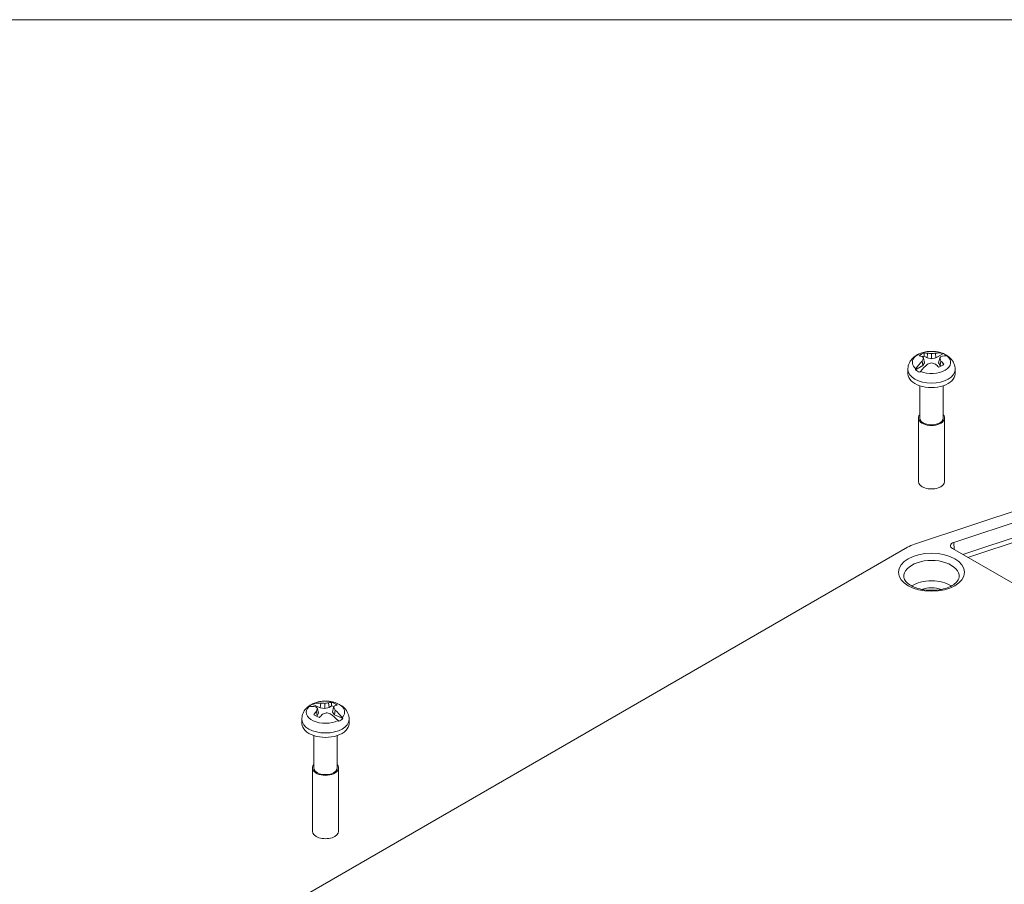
# Model space of a CAD drawing. Header units: millimetres. Extents: x 12 to 920, y 12 to 708.
# Tile 23 of 25: x 637 to 758, y 588 to 695. Entities that reach past the tile are written whole.
import ezdxf

# ---------------------------------------------------------------- set-up
doc = ezdxf.new("R2010")
doc.units = ezdxf.units.MM
doc.header["$LTSCALE"] = 3.333333
doc.layers.get('0').update_dxf_attribs({"lineweight": 25})
for name, color, linetype, lineweight in [('Sketch Geometry (ANSI)', 7, 'Continuous', 9), ('Visible (ANSI)', 7, 'Continuous', 9), ('Visible Narrow (ANSI)', 7, 'Continuous', 9)]:
    doc.layers.add(name, color=color, linetype=linetype, lineweight=lineweight)

# ---------------------------------------------------------------- blocks, each defined once
blk = doc.blocks.new('Borders Hammond Border')
at = {"layer": 'Sketch Geometry (ANSI)'}
blk.add_line((271.9, 208.4), (7.5, 208.4), dxfattribs=at)

msp = doc.modelspace()

# ---------------------------------------------------------------- linework, layer by layer
at = {"layer": 'Visible (ANSI)'}
for p, q in [((748.2219, 653.0918), (748.5773, 652.8866)), ((748.6387, 653.4596), (748.5773, 652.8866)), ((749.1203, 653.4272), (749.1203, 652.7729)), ((749.6018, 653.4596), (749.6633, 652.8866)), ((750.582, 653.417), (749.6633, 652.8866)), ((747.1298, 651.4239), (748.0485, 651.9543)), ((747.952, 652.5071), (748.0485, 651.9543)), ((748.0485, 651.9543), (748.2454, 652.2678)), ((748.1127, 652.8455), (748.2454, 652.2678)), ((748.5773, 652.8866), (749.1203, 652.7729)), ((749.1203, 652.7729), (749.6633, 652.8866)), ((750.1279, 652.8455), (749.9952, 652.2678)), ((749.9952, 652.2678), (750.192, 651.9543)), ((750.2886, 652.5071), (750.192, 651.9543)), ((750.192, 651.9543), (750.3233, 651.8785)), ((746.2036, 651.4443), (746.2036, 650.907)), ((752.037, 651.4443), (752.037, 650.907)), ((747.662, 649.4486), (747.662, 645.4637)), ((750.5786, 649.4486), (750.5786, 645.4637)), ((747.5036, 645.4637), (747.5036, 637.6389)), ((750.737, 645.4637), (750.737, 637.6389)), ((747.2734, 629.9517), (761.588, 634.7232)), ((751.8796, 630.0982), (762.6297, 633.6816)), ((747.0389, 629.8735), (747.2734, 629.9517)), ((668.9517, 584.9058), (746.1758, 629.4912)), ((767.772, 620.0662), (751.707, 629.3413)), ((672.6345, 610.1221), (673.6391, 609.6465)), ((673.1695, 609.2358), (673.2717, 608.6887)), ((673.2821, 609.582), (673.4142, 609.0118)), ((673.6907, 610.2228), (673.6391, 609.6465)), ((673.6391, 609.6465), (674.1988, 609.5642)), ((674.1857, 610.2181), (674.1988, 609.5642)), ((674.1988, 609.5642), (674.7198, 609.7081)), ((674.6491, 610.2774), (674.7198, 609.7081)), ((674.7198, 609.7081), (675.0385, 609.9325)), ((675.2875, 609.6964), (675.1555, 609.1112)), ((675.4948, 609.3685), (675.4048, 608.8104)), ((671.3682, 608.2381), (671.3682, 607.7007)), ((673.1791, 608.6236), (673.2717, 608.6887)), ((673.2717, 608.6887), (673.4142, 609.0118)), ((675.1555, 609.1112), (675.4048, 608.8104)), ((676.4094, 608.3347), (675.4048, 608.8104)), ((677.2015, 608.2381), (677.2015, 607.7007)), ((672.8265, 606.2424), (672.8265, 602.2574)), ((675.7432, 606.2424), (675.7432, 602.2574)), ((672.6682, 602.2574), (672.6682, 594.4326)), ((675.9015, 602.2574), (675.9015, 594.4326))]:
    msp.add_line(p, q, dxfattribs=at)
for centre in [(749.1203, 649.6028), (674.2848, 606.3965)]:
    msp.add_arc(centre, 4.0973, 88.114785, 91.885215, dxfattribs=at)
for centre, major_axis, ratio, start_param, end_param in [((749.1203, 652.6227), (-1.763, 0), 0.57735027, 5.23937791, 5.75619638), ((749.2586, 649.7108), (-2.5189, 3.2254), 0.4683232, 5.71358575, 5.85409644), ((748.8951, 649.5212), (-1.3937, 3.8452), 0.1738002, 5.6902757, 5.81578851), ((749.1203, 652.2678), (-1.6864, 0), 0.57735027, 5.27421711, 5.43619805), ((748.982, 649.5511), (-1.4327, 3.8335), 0.66883484, 5.89075555, 6.03126624), ((749.2019, 649.6983), (3.1093, -2.6572), 0.8562039, 2.22368588, 2.34919869), ((749.0386, 649.6983), (3.1093, 2.6572), 0.8562039, 0.79239396, 0.91790677), ((749.2586, 649.5511), (1.4327, 3.8335), 0.66883484, 0.07398334, 0.39242976), ((749.3455, 649.5212), (-1.3937, -3.8452), 0.1738002, 3.60898945, 3.73450226), ((748.982, 649.7108), (2.5189, 3.2254), 0.4683232, 0.25115313, 0.56959955), ((749.1203, 652.2678), (2.4695, 0), 0.57735027, 0.63341023, 0.9373861), ((749.2586, 649.5511), (1.4327, 3.8335), 0.66883484, 0.97058748, 1.2890339), ((748.982, 649.7108), (-2.5189, -3.2254), 0.4683232, 4.28934993, 4.60779635), ((748.8951, 649.6155), (0.2294, 4.0836), 0.37431185, 0.67970681, 0.80521962), ((749.2019, 649.4383), (-3.6637, -1.8182), 0.65569226, 4.4189776, 4.54449041), ((749.0386, 649.4383), (-3.6637, 1.8182), 0.65569226, 4.88028755, 5.00580036), ((749.2586, 649.7108), (-2.5189, 3.2254), 0.4683232, 4.99491735, 5.13542803), ((749.1203, 652.6227), (1.763, 0), 0.57735027, 5.23937791, 5.75619638), ((749.3455, 649.6155), (0.2294, -4.0836), 0.37431185, 2.33637304, 2.46188585), ((748.982, 649.5511), (1.4327, -3.8335), 0.66883484, 2.03049449, 2.17100518), ((749.1203, 650.907), (2.9167, 0), 0.57735027, 3.14159265, 6.28318531), ((749.1203, 652.2678), (-2.4695, 0), 0.57735027, 0.63341023, 0.9373861), ((749.1203, 645.4637), (1.6167, 0), 0.57735027, 2.69531941, 6.72945855), ((749.1203, 645.4637), (1.4583, 0), 0.57735027, 3.14159264, 6.28318531), ((749.1203, 637.6389), (1.6167, 0), 0.57735027, 3.14159265, 6.28318531), ((749.1203, 627.787), (4.1667, 0), 0.5780539, 2.09386786, 2.3555855), ((752.2962, 629.6815), (-0.8333, 0), 0.57735027, 5.23598776, 7.06858347), ((674.2848, 609.0615), (2.4695, 0), 0.57735027, 2.30270601, 2.60668188), ((674.4088, 606.512), (-2.7886, 2.9953), 0.52148142, 5.65351877, 5.97196519), ((674.1608, 606.3374), (-1.7617, 3.6938), 0.72199306, 5.84702015, 6.16546657), ((674.436, 606.3531), (1.1301, 3.9333), 0.61016465, 0.93780236, 1.07831304), ((674.0687, 606.3023), (-1.6342, 3.7494), 0.24681194, 5.65981989, 5.7853327), ((674.0527, 606.3962), (-0.0064, 4.09), 0.29864333, 0.67737898, 0.80289179), ((674.3439, 606.4961), (3.5168, -2.0881), 0.87949045, 2.09192674, 2.21743954), ((674.1814, 606.4868), (2.6899, 3.081), 0.82558897, 0.68665201, 0.81216482), ((674.436, 606.3531), (1.1301, 3.9333), 0.61016465, 0.21913395, 0.35964464), ((674.2848, 609.4164), (-1.763, 0), 0.57735027, 3.76708104, 4.28389951), ((674.2848, 609.0615), (-1.6864, 0), 0.57735027, 4.03143642, 4.2490603), ((674.517, 606.3279), (-1.1592, -3.9223), 0.09813169, 3.58365185, 3.70916466), ((674.5009, 606.4217), (0.4739, -4.0625), 0.44732359, 2.32878738, 2.45430019), ((674.1336, 606.4963), (2.2536, 3.4161), 0.409653, 0.37686364, 0.51737433), ((674.1608, 606.3374), (1.7617, -3.6938), 0.72199306, 1.80882335, 2.12726977), ((674.2848, 609.4164), (1.763, 0), 0.57735027, 3.76708104, 4.28389951), ((674.1336, 606.4963), (-2.2536, -3.4161), 0.409653, 4.2371247, 4.37763539), ((674.3882, 606.2373), (-3.4304, -2.2273), 0.62507733, 4.3280097, 4.4535225), ((674.2257, 606.228), (-3.8595, 1.3536), 0.6789788, 4.78077166, 4.90628447), ((674.4088, 606.512), (-2.7886, 2.9953), 0.52148142, 4.75691463, 5.07536105), ((674.2848, 609.0615), (-2.4695, 0), 0.57735027, 2.30270601, 2.60668188), ((674.2848, 607.7007), (2.9167, 0), 0.57735027, 3.14159265, 6.28318531), ((674.2848, 602.2574), (1.6167, 0), 0.57735027, 2.69531941, 6.72945855), ((674.2848, 602.2574), (1.4583, 0), 0.57735027, 3.14159265, 6.28318531), ((674.2848, 594.4326), (1.6167, 0), 0.57735027, 3.14159265, 6.28318531)]:
    msp.add_ellipse(centre, major_axis=major_axis, ratio=ratio, start_param=start_param, end_param=end_param, dxfattribs=at)
for points, knots in [([(746.2038, 651.4342), (746.2, 651.6465), (746.2345, 651.8592), (746.3684, 652.2616), (746.471, 652.4481), (746.7359, 652.8053), (746.9057, 652.964), (747.2905, 653.2454), (747.5095, 653.3596), (747.961, 653.537), (748.194, 653.5999), (748.6141, 653.673), (748.7995, 653.6917), (748.9855, 653.6978)], [3.91682937, 3.91682937, 3.91682937, 3.91682937, 4.11685967, 4.11685967, 4.33152567, 4.33152567, 4.59543412, 4.59543412, 4.90023588, 4.90023588, 5.20503764, 5.20503764, 5.44083817, 5.44083817, 5.44083817, 5.44083817]), ([(749.2551, 653.6978), (749.4955, 653.6899), (749.735, 653.661), (750.2049, 653.5584), (750.4352, 653.4849), (750.8798, 653.283), (751.0947, 653.1548), (751.4936, 652.8177), (751.6793, 652.6066), (751.9251, 652.1391), (752.0017, 651.9035), (752.0349, 651.5828), (752.0381, 651.5084), (752.0368, 651.4342)], [5.55473612, 5.55473612, 5.55473612, 5.55473612, 5.85953788, 5.85953788, 6.16433964, 6.16433964, 6.4691414, 6.4691414, 6.77394316, 6.77394316, 7.00878318, 7.00878318, 7.07874491, 7.07874491, 7.07874491, 7.07874491]), ([(752.5308, 625.8082), (752.5217, 625.7019), (752.4888, 625.5904), (752.332, 625.3113), (752.1824, 625.1384), (751.7794, 624.8323), (751.5455, 624.6978), (751.0007, 624.4668), (750.6894, 624.3708), (750.0175, 624.2324), (749.6562, 624.1911), (748.9242, 624.1714), (748.5535, 624.1936), (747.8472, 624.2988), (747.5115, 624.3815), (746.9149, 624.5927), (746.6529, 624.7204), (746.2274, 624.9958), (746.0628, 625.1427), (745.8255, 625.4329), (745.7581, 625.5729), (745.7187, 625.7363), (745.7129, 625.7725), (745.7098, 625.8082)], [0.83486406, 0.83486406, 0.83486406, 0.83486406, 1.09897278, 1.09897278, 1.4352206, 1.4352206, 1.72289902, 1.72289902, 2.01349096, 2.01349096, 2.30976923, 2.30976923, 2.60862517, 2.60862517, 2.90609703, 2.90609703, 3.19849807, 3.19849807, 3.48578149, 3.48578149, 3.78870937, 3.78870937, 3.87752492, 3.87752492, 3.87752492, 3.87752492]), ([(671.3683, 608.2279), (671.3646, 608.4402), (671.399, 608.6529), (671.533, 609.0554), (671.6355, 609.2419), (671.9004, 609.599), (672.0702, 609.7578), (672.455, 610.0391), (672.674, 610.1533), (673.1256, 610.3307), (673.3586, 610.3936), (673.7786, 610.4667), (673.9641, 610.4854), (674.15, 610.4916)], [2.4445325, 2.4445325, 2.4445325, 2.4445325, 2.64456279, 2.64456279, 2.85922879, 2.85922879, 3.12313725, 3.12313725, 3.42793901, 3.42793901, 3.73274077, 3.73274077, 3.9685413, 3.9685413, 3.9685413, 3.9685413]), ([(674.4196, 610.4916), (674.66, 610.4837), (674.8996, 610.4547), (675.3694, 610.3521), (675.5997, 610.2786), (676.0443, 610.0767), (676.2593, 609.9485), (676.6582, 609.6115), (676.8439, 609.4003), (677.0896, 608.9328), (677.1662, 608.6972), (677.1994, 608.3766), (677.2026, 608.3022), (677.2013, 608.2279)], [4.08243924, 4.08243924, 4.08243924, 4.08243924, 4.387241, 4.387241, 4.69204276, 4.69204276, 4.99684452, 4.99684452, 5.30164628, 5.30164628, 5.53648631, 5.53648631, 5.60644804, 5.60644804, 5.60644804, 5.60644804])]:
    msp.add_open_spline(points, degree=3, knots=knots, dxfattribs=at)
for points, degree in [([(748.2336, 653.5024), (748.2273, 653.2936), (748.2219, 653.0918)], 2), ([(750.4979, 653.4449), (750.527, 653.4376), (750.5552, 653.4281), (750.582, 653.417)], 3), ([(751.1108, 653.1117), (751.0909, 653.1188), (751.0693, 653.1244), (751.0465, 653.1282)], 3), ([(747.1298, 651.4239), (747.1497, 651.4619), (747.1713, 651.5002), (747.1941, 651.5375)], 3), ([(747.7427, 651.2207), (747.7136, 651.1871), (747.6854, 651.1527), (747.6586, 651.1186)], 3), ([(672.2325, 609.8087), (672.2069, 609.8036), (672.1827, 609.7967), (672.1603, 609.7883)], 3), ([(672.6345, 610.1221), (672.663, 610.1348), (672.6933, 610.146), (672.7245, 610.155)], 3), ([(675.0174, 610.3422), (675.0285, 610.1339), (675.0385, 609.9325)], 2), ([(675.9352, 608.0009), (675.9066, 608.0333), (675.8763, 608.0661), (675.8451, 608.0981)], 3), ([(676.3372, 608.4444), (676.3627, 608.4085), (676.387, 608.3715), (676.4094, 608.3347)], 3)]:
    msp.add_open_spline(points, degree=degree, dxfattribs=at)
at = {"layer": 'Visible Narrow (ANSI)'}
for p, q in [((762.7224, 631.8582), (752.9752, 628.6091)), ((753.6201, 628.2368), (762.9299, 631.3401)), ((751.8796, 630.0982), (751.9244, 629.2158))]:
    msp.add_line(p, q, dxfattribs=at)
for centre, major_axis, start_param, end_param in [((749.1203, 652.3328), (-2.3681, 0), 4.76933795, 6.90402315), ((749.1203, 652.3328), (2.3681, 0), 4.09155114, 6.90402315), ((749.1203, 652.3328), (2.3681, 0), 0.94995848, 1.51384735), ((749.1203, 651.4513), (2.9167, 0), 3.1517541, 6.27302386), ((749.1203, 625.9057), (-3.4147, 0), 3.09212676, 6.3326512), ((749.1203, 623.5164), (-3.21, 0), 3.84788091, 5.57689705), ((749.1203, 623.01), (2.545, 0), 1.07031188, 2.07128077), ((674.2848, 609.1266), (2.3681, 0), 1.6277453, 2.29013363), ((674.2848, 609.1266), (2.3681, 0), 5.76084692, 7.79703266), ((674.2848, 609.1266), (-2.3681, 0), 5.76084692, 8.57331893), ((674.2848, 608.245), (2.9167, 0), 3.1517541, 6.27302386)]:
    msp.add_ellipse(centre, major_axis=major_axis, ratio=0.57735027, start_param=start_param, end_param=end_param, dxfattribs=at)
msp.add_ellipse((749.1203, 626.4121), major_axis=(-4.0797, 0), ratio=0.57735027, dxfattribs=at)

# ---------------------------------------------------------------- block references
at = {"xscale": 3.333333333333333, "yscale": 3.333333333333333, "zscale": 3.333333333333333}
msp.add_blockref('Borders Hammond Border', (0, 0), dxfattribs=at)

doc.saveas('drawing.dxf')
